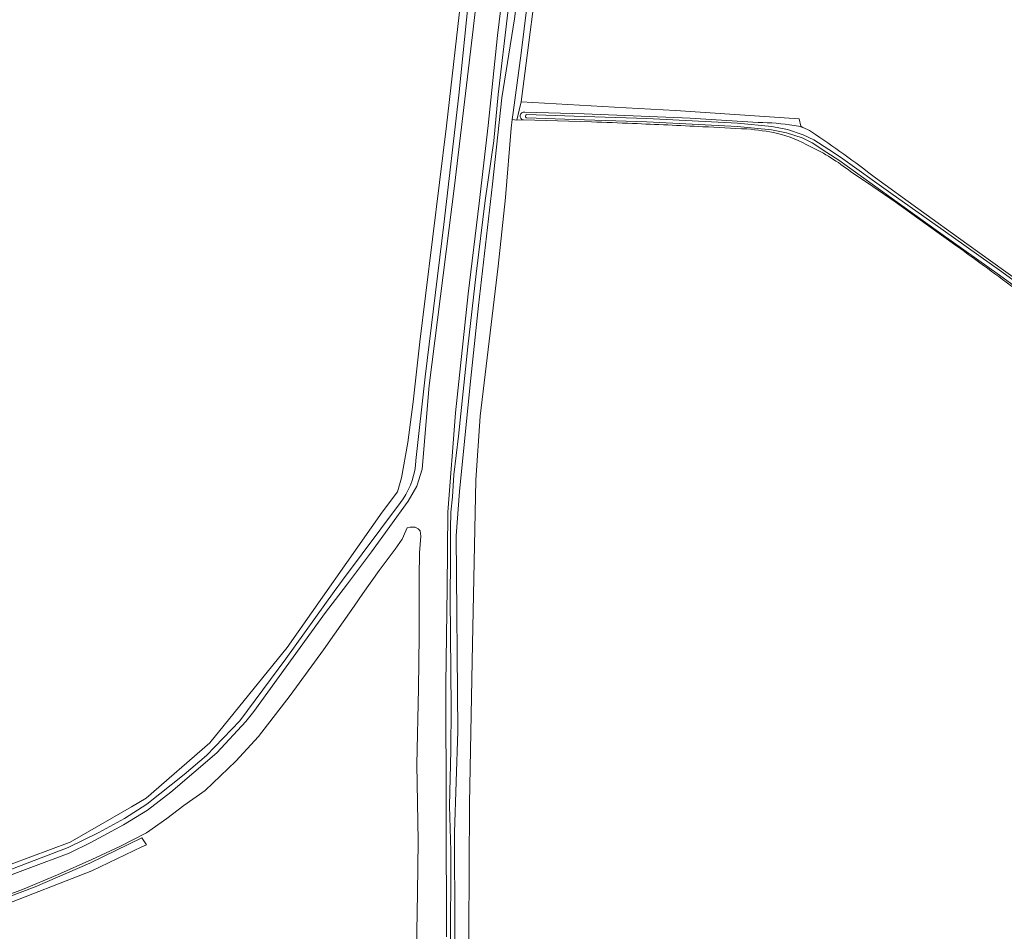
# Model space of a CAD drawing. Header units: metres. Extents: x 168032 to 180145, y 382923 to 399665.
# Tile 184 of 256: x 170678 to 170911, y 395587 to 395803. Entities that reach past the tile are written whole.
import ezdxf

# ---------------------------------------------------------------- set-up
doc = ezdxf.new("R2010")
doc.units = ezdxf.units.M
for name, color, linetype, lineweight in [('B-WE-GR-BOUWLAND-GV', 8, 'Continuous', 18), ('B-WE-GR-GRAS-GV', 8, 'Continuous', 18), ('B-WE-IE-TERREINAFSCHEIDING_KUNSTMATIG_HEKWERK-G', 8, 'IE-TERREINAFSCHEIDING-KUNSTMATIG', 18), ('B-WE-OG-TERREIN_CULTUURSCHEIDING-GV', 8, 'Continuous', 18), ('B-WE-OG-WATER_BEEK-GV', 8, 'Continuous', 18), ('B-WE-OG-WATER_SLOOT-GV', 8, 'Continuous', 18), ('B-WE-OG-WEG-GV', 8, 'Continuous', 18), ('B-WE-VH-ONVERHARD-GV', 8, 'Continuous', 18)]:
    doc.layers.add(name, color=color, linetype=linetype, lineweight=lineweight)
doc.linetypes.add('IE-TERREINAFSCHEIDING-KUNSTMATIG', pattern='A,4,[82,NLCS.SHX,S=0.75,R=90,X=0,Y=0],4,-2', length=10)

msp = doc.modelspace()

# ---------------------------------------------------------------- linework, layer by layer
at = {"layer": 'B-WE-GR-BOUWLAND-GV', "flags": 128}
for points in [[(170666.598, 395599.149), (170690, 395607.844), (170704.546, 395616.248), (170707.988, 395618.295), (170723.134, 395631.372), (170741.398, 395653.996), (170763.97, 395686.002), (170767.548, 395690.885), (170768.488, 395694.201), (170770.005, 395702.558), (170771.302, 395712.152), (170772.884, 395726.414), (170774.178, 395737.267), (170779.205, 395777.616), (170782.909, 395810.16)], [(170813.582, 395778.51), (170797.403, 395778.967), (170795.881, 395778.928), (170794.76, 395779.057), (170794.529, 395777.055), (170793.201, 395760.637), (170791.434, 395744.345), (170787.187, 395708.795), (170786.144, 395693.596), (170785.339, 395654.873), (170784.636, 395616.979), (170784.507, 395586.36), (170783.478, 395543.512), (170783.431, 395537.521), (170783.322, 395461.547), (170783.306, 395450.65), (170783.278, 395446.762), (170783.076, 395418.524), (170783.103, 395415.013)], [(170900.136, 395749.089), (170892.84, 395754.308), (170885.545, 395759.537), (170880.224, 395763.166), (170874.893, 395766.784)]]:
    msp.add_lwpolyline(points, dxfattribs=at)
at = {"layer": 'B-WE-GR-BOUWLAND-GV'}
for points in [[(170823.294, 395778.145, 0.0017479), (170813.582, 395778.51)], [(170839.966, 395777.362, 0.0029382), (170823.294, 395778.145)], [(170850.398, 395776.83, 0.004599), (170839.966, 395777.362)], [(170857.595, 395775.78, 0.0355635), (170850.398, 395776.83)], [(170865.389, 395772.698, 0.0628793), (170857.595, 395775.78)], [(170874.893, 395766.784, 0.0548854), (170865.389, 395772.698)], [(170914.524, 395738.509, 0.0051294), (170900.136, 395749.089)]]:
    msp.add_lwpolyline(points, format="xyb", dxfattribs=at)
at = {"layer": 'B-WE-GR-GRAS-GV', "flags": 128}
for points in [[(170801.726, 395820.618), (170796.859, 395783.267), (170821.8, 395781.882), (170833.457, 395781.235), (170862.742, 395779.252), (170863.178, 395777.509), (170863.659, 395777.17)], [(170880.847, 395765.254), (170890.903, 395757.983), (170902.477, 395749.615), (170924.053, 395734.154), (170950.364, 395715.302), (170960.063, 395708.472), (170966.548, 395704.319), (170969.564, 395702.585), (170973.231, 395700.477), (170977.97, 395698.312)]]:
    msp.add_lwpolyline(points, dxfattribs=at)
at = {"layer": 'B-WE-GR-GRAS-GV'}
for points in [[(170863.659, 395777.17, -0.0632891), (170865.686, 395776.152)], [(170865.686, 395776.152, -0.018759), (170880.847, 395765.254)]]:
    msp.add_lwpolyline(points, format="xyb", dxfattribs=at)
at = {"layer": 'B-WE-IE-TERREINAFSCHEIDING_KUNSTMATIG_HEKWERK-G', "flags": 128}
msp.add_lwpolyline([(170847.838, 395919.713), (170836.122, 395937.681), (170824.097, 395929.015), (170821.195, 395926.901), (170819.513, 395923.712), (170818.066, 395919.534), (170815.478, 395910.034), (170813.873, 395904.905), (170810.568, 395891.353), (170808.254, 395871.354), (170806.328, 395860.027), (170804.653, 395846.002), (170801.726, 395820.618), (170796.859, 395783.267), (170821.8, 395781.882), (170833.457, 395781.235), (170862.742, 395779.252)], dxfattribs=at)
at = {"layer": 'B-WE-OG-TERREIN_CULTUURSCHEIDING-GV', "flags": 128}
for points in [[(170663.874, 395596.778), (170689.532, 395606.621), (170696.822, 395610.101), (170702.878, 395613.458), (170708.196, 395616.86), (170717.008, 395623.878), (170722.331, 395628.418), (170730.2, 395636.607), (170741.105, 395651.272), (170752.571, 395667.213), (170754.533, 395669.939), (170768.296, 395688.343), (170768.928, 395689.234), (170769.562, 395690.26), (170770.127, 395691.325), (170770.62, 395692.425), (170771.039, 395693.555), (170771.382, 395694.711), (170771.648, 395695.887), (170771.835, 395697.078), (170771.942, 395698.279), (170774.107, 395718.084), (170778.52, 395754.238), (170782.095, 395784.881), (170786.184, 395825.294)], [(170782.909, 395810.16), (170779.205, 395777.616), (170774.178, 395737.267), (170772.884, 395726.414), (170771.302, 395712.152), (170770.005, 395702.558), (170768.488, 395694.201), (170767.548, 395690.885), (170763.97, 395686.002), (170741.398, 395653.996), (170723.134, 395631.372), (170707.988, 395618.295), (170704.546, 395616.248), (170690, 395607.844), (170666.598, 395599.149)], [(170862.742, 395779.252), (170833.457, 395781.235), (170821.8, 395781.882), (170796.859, 395783.267), (170796.391, 395781.306), (170795.881, 395778.928), (170797.403, 395778.967)], [(170797.755, 395780.787), (170811.786, 395780.394), (170836.915, 395779.404), (170853.078, 395778.384)], [(170863.659, 395777.17), (170863.178, 395777.509), (170862.742, 395779.252)], [(170629.43, 395575.459), (170695.143, 395601.03), (170707.012, 395606.723), (170708.086, 395607.201), (170707.009, 395608.882), (170694.667, 395602.891), (170681.699, 395597.285), (170658.629, 395588.574), (170634.99, 395579.549)]]:
    msp.add_lwpolyline(points, dxfattribs=at)
at = {"layer": 'B-WE-OG-TERREIN_CULTUURSCHEIDING-GV'}
for points in [[(170797.403, 395778.967, -1), (170797.755, 395780.787)], [(170853.078, 395778.384, -0.0389649), (170861.547, 395777.638)], [(170861.547, 395777.638, -0.0605697), (170863.659, 395777.17)]]:
    msp.add_lwpolyline(points, format="xyb", dxfattribs=at)
at = {"layer": 'B-WE-OG-WATER_BEEK-GV', "flags": 128}
for points in [[(170788.318, 395824.998), (170785.326, 395799.175), (170781.102, 395763.332), (170775.109, 395716.089), (170773.386, 395696.2), (170772.17, 395692.215), (170770.087, 395688.663), (170761.403, 395676.606), (170755.705, 395669.091), (170753.671, 395666.408), (170750.529, 395662.264), (170733.504, 395638.803), (170731.608, 395636.44), (170724.765, 395629.022), (170713.838, 395619.681), (170708.327, 395615.465), (170702.668, 395611.988), (170694.915, 395607.762), (170689.756, 395605.24), (170660.58, 395594.376)], [(170779.2, 395585.382), (170779.089, 395614.737), (170779.041, 395645.304), (170779.372, 395668.113), (170779.499, 395686.043), (170781.285, 395709.587), (170784.353, 395737.767), (170786.966, 395759.228), (170789.098, 395777.694), (170791.297, 395798.974), (170793.812, 395819.74)], [(170641.077, 395582.655), (170678.729, 395596.648), (170687.034, 395600.114), (170695.115, 395603.747), (170701.796, 395606.813), (170708.096, 395610.024), (170712.881, 395613.453), (170716.95, 395616.576), (170722.003, 395620.084), (170729.274, 395627.044), (170734.621, 395632.919), (170742.127, 395642.639), (170750.032, 395653.458), (170757.275, 395663.768), (170759.362, 395666.738), (170763.219, 395672.228), (170767.044, 395677.279), (170768.66, 395679.64), (170769.527, 395681.651), (170769.905, 395682.348), (170770.566, 395682.485), (170771.732, 395682.456), (170772.462, 395682.123), (170772.98, 395681.598), (170773.087, 395680.331), (170772.778, 395676.439), (170772.712, 395670.619), (170772.747, 395656.76), (170772.586, 395644.234), (170772.145, 395626.258), (170772.478, 395608.195), (170772.306, 395595.747), (170771.966, 395577.626)]]:
    msp.add_lwpolyline(points, dxfattribs=at)
at = {"layer": 'B-WE-OG-WATER_SLOOT-GV', "flags": 128}
for points in [[(170660.58, 395594.376), (170689.756, 395605.24), (170694.915, 395607.762), (170702.668, 395611.988), (170708.327, 395615.465), (170713.838, 395619.681), (170724.765, 395629.022), (170731.608, 395636.44), (170733.504, 395638.803), (170750.529, 395662.264), (170753.671, 395666.408), (170755.705, 395669.091), (170761.403, 395676.606), (170770.087, 395688.663), (170772.17, 395692.215), (170773.386, 395696.2), (170775.109, 395716.089), (170781.102, 395763.332), (170785.326, 395799.175), (170788.318, 395824.998)], [(170786.184, 395825.294), (170782.095, 395784.881), (170778.52, 395754.238), (170774.107, 395718.084), (170771.942, 395698.279), (170771.835, 395697.078), (170771.648, 395695.887), (170771.382, 395694.711), (170771.039, 395693.555), (170770.62, 395692.425), (170770.127, 395691.325), (170769.562, 395690.26), (170768.928, 395689.234), (170768.296, 395688.343), (170754.533, 395669.939), (170752.571, 395667.213), (170741.105, 395651.272), (170730.2, 395636.607), (170722.331, 395628.418), (170717.008, 395623.878), (170708.196, 395616.86), (170702.878, 395613.458), (170696.822, 395610.101), (170689.532, 395606.621), (170663.874, 395596.778)], [(170780.142, 395581.832), (170780.248, 395605.736), (170779.901, 395616.473), (170780.186, 395629.596), (170780.285, 395639.666), (170780.047, 395665.639), (170780.139, 395674.707), (170780.135, 395682.2), (170780.248, 395686.012), (170780.6, 395689.647), (170780.912, 395694.856), (170782.028, 395704.036), (170784.253, 395725.188), (170786.197, 395742.485), (170788.378, 395759.874), (170790.416, 395774.045), (170791.46, 395785.025), (170796.051, 395823.926)], [(170793.812, 395819.74), (170791.297, 395798.974), (170789.098, 395777.694), (170786.966, 395759.228), (170784.353, 395737.767), (170781.285, 395709.587), (170779.499, 395686.043), (170779.372, 395668.113), (170779.041, 395645.304), (170779.089, 395614.737), (170779.2, 395585.382)], [(170853.078, 395778.384), (170836.915, 395779.404), (170811.786, 395780.394), (170797.755, 395780.787)], [(170922.162, 395733.516), (170910.21, 395742.203), (170896.361, 395752.099), (170883.975, 395760.893), (170872.147, 395769.468), (170869.348, 395771.3), (170865.864, 395773.576), (170863.452, 395774.729), (170859.785, 395775.942), (170856.19, 395776.609), (170848.116, 395777.452), (170826.665, 395778.536), (170809.409, 395779.092), (170798.236, 395779.452), (170798.099, 395779.486), (170797.959, 395779.593), (170797.88, 395779.75), (170797.878, 395779.926), (170797.953, 395780.085), (170798.09, 395780.195), (170798.261, 395780.234), (170809.434, 395779.875), (170826.698, 395779.318), (170848.176, 395778.233), (170856.302, 395777.384), (170859.98, 395776.702), (170863.745, 395775.456), (170866.249, 395774.26), (170869.776, 395771.955), (170872.576, 395770.123), (170884.519, 395761.654), (170896.903, 395752.861), (170910.757, 395742.962), (170922.707, 395734.276)], [(170922.707, 395734.276), (170910.757, 395742.962), (170896.903, 395752.861), (170884.519, 395761.654), (170872.576, 395770.123), (170869.776, 395771.955), (170866.249, 395774.26), (170863.745, 395775.456), (170859.98, 395776.702), (170856.302, 395777.384), (170848.176, 395778.233), (170826.698, 395779.318), (170809.434, 395779.875), (170798.261, 395780.234), (170798.09, 395780.195), (170797.953, 395780.085), (170797.878, 395779.926), (170797.88, 395779.75), (170797.959, 395779.593), (170798.099, 395779.486), (170798.236, 395779.452), (170809.409, 395779.092), (170826.665, 395778.536), (170848.116, 395777.452), (170856.19, 395776.609), (170859.785, 395775.942), (170863.452, 395774.729), (170865.864, 395773.576), (170869.348, 395771.3), (170872.147, 395769.468), (170883.975, 395760.893), (170896.361, 395752.099), (170910.21, 395742.203), (170922.162, 395733.516)], [(170797.403, 395778.967), (170813.582, 395778.51)], [(170874.893, 395766.784), (170880.224, 395763.166), (170885.545, 395759.537), (170892.84, 395754.308), (170900.136, 395749.089)], [(170977.97, 395698.312), (170973.231, 395700.477), (170969.564, 395702.585), (170966.548, 395704.319), (170960.063, 395708.472), (170950.364, 395715.302), (170924.053, 395734.154), (170902.477, 395749.615), (170890.903, 395757.983), (170880.847, 395765.254)]]:
    msp.add_lwpolyline(points, dxfattribs=at)
at = {"layer": 'B-WE-OG-WATER_SLOOT-GV'}
for points in [[(170797.755, 395780.787, 1), (170797.403, 395778.967)], [(170813.582, 395778.51, -0.0017479), (170823.294, 395778.145)], [(170823.294, 395778.145, -0.0029382), (170839.966, 395777.362)], [(170839.966, 395777.362, -0.004599), (170850.398, 395776.83)], [(170861.547, 395777.638, 0.0389649), (170853.078, 395778.384)], [(170863.659, 395777.17, 0.0605697), (170861.547, 395777.638)], [(170850.398, 395776.83, -0.0355635), (170857.595, 395775.78)], [(170857.595, 395775.78, -0.0628793), (170865.389, 395772.698)], [(170865.686, 395776.152, 0.0632891), (170863.659, 395777.17)], [(170880.847, 395765.254, 0.018759), (170865.686, 395776.152)], [(170865.389, 395772.698, -0.0548854), (170874.893, 395766.784)], [(170900.136, 395749.089, -0.0051294), (170914.524, 395738.509)]]:
    msp.add_lwpolyline(points, format="xyb", dxfattribs=at)
at = {"layer": 'B-WE-OG-WEG-GV', "flags": 128}
for points in [[(170781.138, 395539.758), (170781.181, 395587.554), (170781.12, 395610.142), (170781.867, 395634.186), (170781.466, 395680.462), (170782.247, 395690.912), (170784.803, 395716.283), (170786.76, 395735.042), (170790.115, 395763.792), (170792.296, 395784.235), (170795.287, 395802.91), (170798.779, 395830.462), (170801.734, 395849.918), (170804.865, 395885.002), (170806.98, 395900.011), (170807.715, 395905.7), (170811.687, 395922.8)], [(170816.121, 395920.411), (170812.179, 395903.92), (170809.981, 395893.325), (170809.275, 395887.803), (170807.351, 395871.241), (170803.901, 395849.203), (170801.858, 395833.908), (170798.266, 395806.34), (170796.885, 395794.805), (170794.951, 395780.713), (170794.76, 395779.057)], [(170796.051, 395823.926), (170791.46, 395785.025), (170790.416, 395774.045), (170788.378, 395759.874), (170786.197, 395742.485), (170784.253, 395725.188), (170782.028, 395704.036), (170780.912, 395694.856), (170780.6, 395689.647), (170780.248, 395686.012), (170780.135, 395682.2), (170780.139, 395674.707), (170780.047, 395665.639), (170780.285, 395639.666), (170780.186, 395629.596), (170779.901, 395616.473), (170780.248, 395605.736), (170780.142, 395581.832)], [(170794.76, 395779.057), (170795.881, 395778.928), (170796.391, 395781.306), (170796.859, 395783.267), (170801.726, 395820.618)]]:
    msp.add_lwpolyline(points, dxfattribs=at)
at = {"layer": 'B-WE-VH-ONVERHARD-GV', "flags": 128}
for points in [[(170811.687, 395922.8), (170807.715, 395905.7), (170806.98, 395900.011), (170804.865, 395885.002), (170801.734, 395849.918), (170798.779, 395830.462), (170795.287, 395802.91), (170792.296, 395784.235), (170790.115, 395763.792), (170786.76, 395735.042), (170784.803, 395716.283), (170782.247, 395690.912), (170781.466, 395680.462), (170781.867, 395634.186), (170781.12, 395610.142), (170781.181, 395587.554), (170781.138, 395539.758)], [(170784.507, 395586.36), (170784.636, 395616.979), (170785.339, 395654.873), (170786.144, 395693.596), (170787.187, 395708.795), (170791.434, 395744.345), (170793.201, 395760.637), (170794.529, 395777.055), (170794.76, 395779.057), (170794.951, 395780.713), (170796.885, 395794.805), (170798.266, 395806.34), (170801.858, 395833.908), (170803.901, 395849.203), (170807.351, 395871.241), (170809.275, 395887.803), (170809.981, 395893.325), (170812.179, 395903.92), (170816.121, 395920.411)]]:
    msp.add_lwpolyline(points, dxfattribs=at)

doc.saveas('drawing.dxf')
